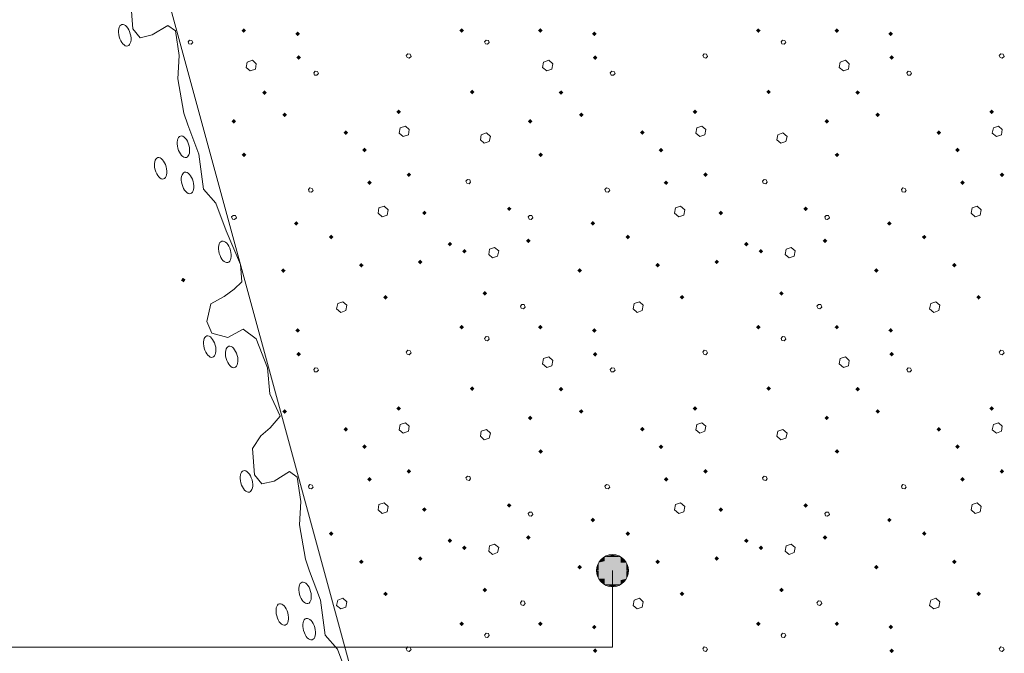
# Model space of a CAD drawing. Header units: millimetres. Extents: x 0 to 21000, y 0 to 14850.
# Tile 32 of 58: x 13251 to 14635, y 7468 to 8358. Entities that reach past the tile are written whole.
import ezdxf

# ---------------------------------------------------------------- set-up
doc = ezdxf.new("R2010")
doc.units = ezdxf.units.MM
doc.layers.add('Standard', color=7, linetype='Continuous', lineweight=25)
doc.layers.add('Стена_ кирп кладка силик нес', color=8, linetype='Continuous', lineweight=70)

msp = doc.modelspace()

# ---------------------------------------------------------------- hatches: boundary and pattern name
at = {"layer": 'Стена_ кирп кладка силик нес', "linetype": 'Continuous', "lineweight": 13, "transparency": 33554687}
msp.add_hatch(color=7, dxfattribs=at).paths.add_polyline_path([(13552.5, 8047.7), (13552.9, 8047.4), (13552.7, 8047.1)], flags=16)

# ---------------------------------------------------------------- linework, layer by layer
at = {"layer": 'Standard', "color": 7, "linetype": 'Continuous', "lineweight": 13, "transparency": 33554687}
for p, q in [((12535.9, 11774.5), (13903.6, 6760.9)), ((13407.5, 8382.3), (13410.4, 8345.4)), ((13410.4, 8345.4), (13420.8, 8332.7)), ((13437.8, 8336.7), (13459.4, 8350)), ((13459.4, 8350), (13470.3, 8342.2)), ((13420.8, 8332.7), (13437.8, 8336.7)), ((13470.3, 8342.2), (13475.4, 8307.9)), ((13475.4, 8307.9), (13473.8, 8275.1)), ((13473.8, 8275.1), (13482.2, 8226.9)), ((13482.2, 8226.9), (13487.9, 8210.3)), ((13487.9, 8210.3), (13503, 8169.3)), ((13503, 8169.3), (13509.8, 8120)), ((13509.8, 8120), (13527.2, 8100.5)), ((13527.2, 8100.5), (13541.6, 8061.3)), ((13541.6, 8061.3), (13561.6, 8014.3)), ((13561.6, 8014.3), (13563.8, 7990)), ((13563.8, 7990), (13552.9, 7979.6)), ((13552.9, 7979.6), (13538.8, 7969)), ((13519.9, 7959.1), (13514.4, 7934.1)), ((13538.8, 7969), (13519.9, 7959.1)), ((13514.4, 7934.1), (13521.5, 7917.8)), ((13521.5, 7917.8), (13543.9, 7911.8)), ((13543.9, 7911.8), (13565.5, 7923.1)), ((13565.5, 7923.1), (13583.7, 7909.9)), ((13583.7, 7909.9), (13599.5, 7869.1)), ((13599.5, 7869.1), (13602.8, 7832.3)), ((13602.8, 7832.3), (13617.4, 7801.2)), ((13617.4, 7801.2), (13603.2, 7784.6)), ((13603.2, 7784.6), (13590.2, 7773.6)), ((13590.2, 7773.6), (13578.5, 7755.6)), ((13578.5, 7755.6), (13581.4, 7718.7)), ((13608.8, 7710), (13630.4, 7723.3)), ((13630.4, 7723.3), (13641.3, 7715.5)), ((13581.4, 7718.7), (13591.8, 7706)), ((13591.8, 7706), (13608.8, 7710)), ((13641.3, 7715.5), (13646.4, 7681.2)), ((13646.4, 7681.2), (13644.8, 7648.5)), ((13644.8, 7648.5), (13653.2, 7600.2)), ((13653.2, 7600.2), (13658.8, 7583.6)), ((14084.4, 7606.6), (14084.4, 7606.6)), ((13658.8, 7583.6), (13674, 7542.6)), ((14061.9, 7584.1), (14061.9, 7584.1)), ((14084.4, 7476.6), (14084.4, 7584.1)), ((14106.9, 7584.1), (14106.9, 7584.1)), ((14084.4, 7561.6), (14084.4, 7561.6)), ((13674, 7542.6), (13680.8, 7493.3)), ((13680.8, 7493.3), (13698.1, 7473.8)), ((11694.2, 7476.6), (14084.4, 7476.6)), ((13698.1, 7473.8), (13712.5, 7434.6))]:
    msp.add_line(p, q, dxfattribs=at)
msp.add_circle((14084.4, 7584.1), 22.5, dxfattribs=at)
for centre in [(13399.1, 8336.2), (13481.5, 8179.6), (13449.5, 8149.3), (13487.3, 8128.7), (13539.7, 8031.9), (13518.4, 7898.8), (13549.3, 7884.3), (13570.1, 7709.5), (13652.4, 7552.9), (13620.4, 7522.6), (13658.2, 7502)]:
    msp.add_ellipse(centre, major_axis=(4.1, -15), ratio=0.518484, dxfattribs=at)
for points in [[(13480.4, 7990.2), (13478.1, 7991.5), (13480.4, 7995.5)], [(13480.4, 7990.2), (13480.4, 7995.5), (13482.1, 7989.2)], [(13482.1, 7989.2), (13480.4, 7995.5), (13482.1, 7994.5)], [(13482.1, 7989.2), (13482.1, 7994.5), (13484.4, 7993.2)], [(14073.2, 7597.5), (14065.1, 7595.4), (14073.2, 7603.5)], [(14095.7, 7595.4), (14065.1, 7595.4), (14095.7, 7603.5)], [(14084.4, 7603.5), (14073.2, 7603.5), (14084.4, 7606.6)], [(14073.2, 7597.5), (14073.2, 7603.5), (14095.7, 7603.5)], [(14084.4, 7603.5), (14084.4, 7606.6), (14095.7, 7603.5)], [(14095.7, 7595.4), (14095.7, 7603.5), (14103.8, 7595.4)], [(14065.1, 7584.9), (14061.9, 7584.1), (14065.1, 7595.4)], [(14103.8, 7584.1), (14061.9, 7584.1), (14103.8, 7595.4)], [(14065.1, 7572.8), (14061.9, 7584.1), (14065.1, 7584.1)], [(14065.1, 7584.9), (14065.1, 7595.4), (14103.8, 7595.4)], [(14065.1, 7572.8), (14065.1, 7584.1), (14106.9, 7584.1)], [(14103.8, 7572.8), (14065.1, 7572.8), (14103.8, 7583.3)], [(14103.8, 7584.1), (14103.8, 7595.4), (14106.9, 7584.1)], [(14103.8, 7572.8), (14103.8, 7583.3), (14106.9, 7584.1)], [(14073.2, 7564.7), (14065.1, 7572.8), (14073.2, 7572.8)], [(14073.2, 7564.7), (14073.2, 7572.8), (14103.8, 7572.8)], [(14095.7, 7564.7), (14073.2, 7564.7), (14095.7, 7570.7)], [(14095.7, 7564.7), (14095.7, 7570.7), (14103.8, 7572.8)], [(14084.4, 7561.6), (14073.2, 7564.7), (14084.4, 7564.7)], [(14084.4, 7561.6), (14084.4, 7564.7), (14095.7, 7564.7)]]:
    msp.add_solid(points, dxfattribs=at)
at = {"layer": 'Стена_ кирп кладка силик нес', "color": 7, "linetype": 'Continuous', "lineweight": 13, "transparency": 33554687}
for p, q in [((13490.1, 8329.4), (13488, 8326.9)), ((13493.4, 8329), (13490.1, 8329.4)), ((13906.7, 8329.4), (13904.7, 8326.9)), ((13910.1, 8329), (13906.7, 8329.4)), ((14323.4, 8329.4), (14321.3, 8326.9)), ((14326.7, 8329), (14323.4, 8329.4)), ((13488, 8326.9), (13489.2, 8324)), ((13489.2, 8324), (13492.2, 8323.6)), ((13492.2, 8323.6), (13494.7, 8326.1)), ((13494.7, 8326.1), (13493.4, 8329)), ((13904.7, 8326.9), (13905.9, 8324)), ((13905.9, 8324), (13908.8, 8323.6)), ((13908.8, 8323.6), (13911.3, 8326.1)), ((13911.3, 8326.1), (13910.1, 8329)), ((14321.3, 8326.9), (14322.6, 8324)), ((14322.6, 8324), (14325.5, 8323.6)), ((14325.5, 8323.6), (14328, 8326.1)), ((14328, 8326.1), (14326.7, 8329)), ((13796.7, 8310.3), (13794.7, 8307.8)), ((13794.7, 8307.8), (13795.9, 8304.9)), ((13795.9, 8304.9), (13798.8, 8304)), ((13800.1, 8309.4), (13796.7, 8310.3)), ((13798.8, 8304), (13801.3, 8306.5)), ((13801.3, 8306.5), (13800.1, 8309.4)), ((14213.4, 8310.3), (14211.3, 8307.8)), ((14211.3, 8307.8), (14212.6, 8304.9)), ((14212.6, 8304.9), (14215.5, 8304)), ((14216.7, 8309.4), (14213.4, 8310.3)), ((14215.5, 8304), (14218, 8306.5)), ((14218, 8306.5), (14216.7, 8309.4)), ((14630.1, 8310.3), (14628, 8307.8)), ((14628, 8307.8), (14629.2, 8304.9)), ((14629.2, 8304.9), (14632.2, 8304)), ((14633.4, 8309.4), (14630.1, 8310.3)), ((14632.2, 8304), (14634.7, 8306.5)), ((14634.7, 8306.5), (14633.4, 8309.4)), ((13570.9, 8298.6), (13569.7, 8291.1)), ((13569.7, 8291.1), (13575.5, 8286.1)), ((13578.4, 8301.1), (13570.9, 8298.6)), ((13575.5, 8286.1), (13582.6, 8288.6)), ((13583.8, 8296.1), (13578.4, 8301.1)), ((13582.6, 8288.6), (13583.8, 8296.1)), ((13987.6, 8298.6), (13986.3, 8291.1)), ((13986.3, 8291.1), (13992.2, 8286.1)), ((13995.1, 8301.1), (13987.6, 8298.6)), ((13992.2, 8286.1), (13999.2, 8288.6)), ((14000.5, 8296.1), (13995.1, 8301.1)), ((13999.2, 8288.6), (14000.5, 8296.1)), ((14404.2, 8298.6), (14403, 8291.1)), ((14403, 8291.1), (14408.8, 8286.1)), ((14411.7, 8301.1), (14404.2, 8298.6)), ((14408.8, 8286.1), (14415.9, 8288.6)), ((14417.2, 8296.1), (14411.7, 8301.1)), ((14415.9, 8288.6), (14417.2, 8296.1)), ((13666.7, 8285.7), (13664.7, 8283.2)), ((13664.7, 8283.2), (13665.9, 8280.3)), ((13665.9, 8280.3), (13669.2, 8279.9)), ((13670.1, 8285.3), (13666.7, 8285.7)), ((13669.2, 8279.9), (13671.3, 8282.4)), ((13671.3, 8282.4), (13670.1, 8285.3)), ((14083.4, 8285.7), (14081.3, 8283.2)), ((14081.3, 8283.2), (14082.6, 8280.3)), ((14082.6, 8280.3), (14085.9, 8279.9)), ((14086.7, 8285.3), (14083.4, 8285.7)), ((14085.9, 8279.9), (14088, 8282.4)), ((14088, 8282.4), (14086.7, 8285.3)), ((14500.1, 8285.7), (14498, 8283.2)), ((14498, 8283.2), (14499.2, 8280.3)), ((14499.2, 8280.3), (14502.6, 8279.9)), ((14503.4, 8285.3), (14500.1, 8285.7)), ((14502.6, 8279.9), (14504.7, 8282.4)), ((14504.7, 8282.4), (14503.4, 8285.3)), ((13786.3, 8206.1), (13784.7, 8198.6)), ((13793.4, 8208.6), (13786.3, 8206.1)), ((13798.8, 8203.6), (13793.4, 8208.6)), ((14203, 8206.1), (14201.3, 8198.6)), ((14210.1, 8208.6), (14203, 8206.1)), ((14215.5, 8203.6), (14210.1, 8208.6)), ((14619.7, 8206.1), (14618, 8198.6)), ((14626.7, 8208.6), (14619.7, 8206.1)), ((14632.2, 8203.6), (14626.7, 8208.6)), ((13784.7, 8198.6), (13790.5, 8194)), ((13790.5, 8194), (13797.6, 8196.5)), ((13797.6, 8196.5), (13798.8, 8203.6)), ((13900.1, 8196.5), (13898.8, 8189.4)), ((13907.2, 8199), (13900.1, 8196.5)), ((13913, 8194), (13907.2, 8199)), ((13911.3, 8186.9), (13913, 8194)), ((14201.3, 8198.6), (14207.2, 8194)), ((14207.2, 8194), (14214.2, 8196.5)), ((14214.2, 8196.5), (14215.5, 8203.6)), ((14316.7, 8196.5), (14315.5, 8189.4)), ((14323.8, 8199), (14316.7, 8196.5)), ((14329.7, 8194), (14323.8, 8199)), ((14328, 8186.9), (14329.7, 8194)), ((14618, 8198.6), (14623.8, 8194)), ((14623.8, 8194), (14630.9, 8196.5)), ((14630.9, 8196.5), (14632.2, 8203.6)), ((13898.8, 8189.4), (13904.2, 8184.4)), ((13904.2, 8184.4), (13911.3, 8186.9)), ((14315.5, 8189.4), (14320.9, 8184.4)), ((14320.9, 8184.4), (14328, 8186.9)), ((13659.2, 8121.9), (13657.2, 8119.4)), ((13662.6, 8121.1), (13659.2, 8121.9)), ((13880.9, 8133.6), (13878.4, 8131.1)), ((13878.4, 8131.1), (13879.7, 8128.2)), ((13879.7, 8128.2), (13883, 8127.4)), ((13883.8, 8133.2), (13880.9, 8133.6)), ((13883, 8127.4), (13885.1, 8129.9)), ((13885.1, 8129.9), (13883.8, 8133.2)), ((14075.9, 8121.9), (14073.8, 8119.4)), ((14079.2, 8121.1), (14075.9, 8121.9)), ((14297.6, 8133.6), (14295.1, 8131.1)), ((14295.1, 8131.1), (14296.3, 8128.2)), ((14296.3, 8128.2), (14299.7, 8127.4)), ((14300.5, 8133.2), (14297.6, 8133.6)), ((14299.7, 8127.4), (14301.7, 8129.9)), ((14301.7, 8129.9), (14300.5, 8133.2)), ((14492.6, 8121.9), (14490.5, 8119.4)), ((14495.9, 8121.1), (14492.6, 8121.9)), ((13657.2, 8119.4), (13658.4, 8116.1)), ((13658.4, 8116.1), (13661.7, 8115.7)), ((13661.7, 8115.7), (13663.8, 8118.2)), ((13663.8, 8118.2), (13662.6, 8121.1)), ((14073.8, 8119.4), (14075.1, 8116.1)), ((14075.1, 8116.1), (14078.4, 8115.7)), ((14078.4, 8115.7), (14080.5, 8118.2)), ((14080.5, 8118.2), (14079.2, 8121.1)), ((14490.5, 8119.4), (14491.7, 8116.1)), ((14491.7, 8116.1), (14495.1, 8115.7)), ((14495.1, 8115.7), (14497.2, 8118.2)), ((14497.2, 8118.2), (14495.9, 8121.1)), ((13763.4, 8096.1), (13756.3, 8093.6)), ((13769.2, 8091.1), (13763.4, 8096.1)), ((14180.1, 8096.1), (14173, 8093.6)), ((14185.9, 8091.1), (14180.1, 8096.1)), ((14596.7, 8096.1), (14589.7, 8093.6)), ((14602.6, 8091.1), (14596.7, 8096.1)), ((13551.3, 8083.2), (13549.2, 8081.1)), ((13549.2, 8081.1), (13550.5, 8077.8)), ((13554.7, 8082.8), (13551.3, 8083.2)), ((13555.9, 8079.9), (13554.7, 8082.8)), ((13756.3, 8093.6), (13755.1, 8086.1)), ((13755.1, 8086.1), (13760.9, 8081.1)), ((13760.9, 8081.1), (13768, 8083.6)), ((13768, 8083.6), (13769.2, 8091.1)), ((13968, 8083.2), (13965.9, 8081.1)), ((13965.9, 8081.1), (13967.2, 8077.8)), ((13971.3, 8082.8), (13968, 8083.2)), ((13972.6, 8079.9), (13971.3, 8082.8)), ((14173, 8093.6), (14171.7, 8086.1)), ((14171.7, 8086.1), (14177.6, 8081.1)), ((14177.6, 8081.1), (14184.7, 8083.6)), ((14184.7, 8083.6), (14185.9, 8091.1)), ((14384.7, 8083.2), (14382.6, 8081.1)), ((14382.6, 8081.1), (14383.8, 8077.8)), ((14388, 8082.8), (14384.7, 8083.2)), ((14389.2, 8079.9), (14388, 8082.8)), ((14589.7, 8093.6), (14588.4, 8086.1)), ((14588.4, 8086.1), (14594.2, 8081.1)), ((14594.2, 8081.1), (14601.3, 8083.6)), ((14601.3, 8083.6), (14602.6, 8091.1)), ((13550.5, 8077.8), (13553.4, 8077.4)), ((13553.4, 8077.4), (13555.9, 8079.9)), ((13967.2, 8077.8), (13970.1, 8077.4)), ((13970.1, 8077.4), (13972.6, 8079.9)), ((14383.8, 8077.8), (14386.7, 8077.4)), ((14386.7, 8077.4), (14389.2, 8079.9)), ((13911.7, 8035.7), (13910.5, 8028.2)), ((13910.5, 8028.2), (13915.9, 8023.6)), ((13918.8, 8038.2), (13911.7, 8035.7)), ((13915.9, 8023.6), (13923, 8026.1)), ((13924.7, 8033.2), (13918.8, 8038.2)), ((13923, 8026.1), (13924.7, 8033.2)), ((14328.4, 8035.7), (14327.2, 8028.2)), ((14327.2, 8028.2), (14332.6, 8023.6)), ((14335.5, 8038.2), (14328.4, 8035.7)), ((14332.6, 8023.6), (14339.7, 8026.1)), ((14341.3, 8033.2), (14335.5, 8038.2)), ((14339.7, 8026.1), (14341.3, 8033.2)), ((13698.4, 7959.4), (13696.7, 7951.9)), ((13705.5, 7961.9), (13698.4, 7959.4)), ((13710.9, 7956.9), (13705.5, 7961.9)), ((13709.7, 7949.4), (13710.9, 7956.9)), ((13957.2, 7958.2), (13955.1, 7955.7)), ((13955.1, 7955.7), (13956.3, 7952.8)), ((13960.5, 7957.8), (13957.2, 7958.2)), ((13961.7, 7954.4), (13960.5, 7957.8)), ((14115.1, 7959.4), (14113.4, 7951.9)), ((14122.2, 7961.9), (14115.1, 7959.4)), ((14127.6, 7956.9), (14122.2, 7961.9)), ((14126.3, 7949.4), (14127.6, 7956.9)), ((14373.8, 7958.2), (14371.7, 7955.7)), ((14371.7, 7955.7), (14373, 7952.8)), ((14377.2, 7957.8), (14373.8, 7958.2)), ((14378.4, 7954.4), (14377.2, 7957.8)), ((14531.7, 7959.4), (14530.1, 7951.9)), ((14538.8, 7961.9), (14531.7, 7959.4)), ((14544.2, 7956.9), (14538.8, 7961.9)), ((14543, 7949.4), (14544.2, 7956.9)), ((13696.7, 7951.9), (13702.6, 7946.9)), ((13702.6, 7946.9), (13709.7, 7949.4)), ((13956.3, 7952.8), (13959.2, 7951.9)), ((13959.2, 7951.9), (13961.7, 7954.4)), ((14113.4, 7951.9), (14119.2, 7946.9)), ((14119.2, 7946.9), (14126.3, 7949.4)), ((14373, 7952.8), (14375.9, 7951.9)), ((14375.9, 7951.9), (14378.4, 7954.4)), ((14530.1, 7951.9), (14535.9, 7946.9)), ((14535.9, 7946.9), (14543, 7949.4)), ((13906.7, 7912.8), (13904.7, 7910.3)), ((13904.7, 7910.3), (13905.9, 7907.4)), ((13905.9, 7907.4), (13908.8, 7906.9)), ((13910.1, 7912.4), (13906.7, 7912.8)), ((13908.8, 7906.9), (13911.3, 7909.4)), ((13911.3, 7909.4), (13910.1, 7912.4)), ((14323.4, 7912.8), (14321.3, 7910.3)), ((14321.3, 7910.3), (14322.6, 7907.4)), ((14322.6, 7907.4), (14325.5, 7906.9)), ((14326.7, 7912.4), (14323.4, 7912.8)), ((14325.5, 7906.9), (14328, 7909.4)), ((14328, 7909.4), (14326.7, 7912.4)), ((13796.7, 7893.6), (13794.7, 7891.1)), ((13794.7, 7891.1), (13795.9, 7888.2)), ((13795.9, 7888.2), (13798.8, 7887.4)), ((13800.1, 7892.8), (13796.7, 7893.6)), ((13798.8, 7887.4), (13801.3, 7889.9)), ((13801.3, 7889.9), (13800.1, 7892.8)), ((14213.4, 7893.6), (14211.3, 7891.1)), ((14211.3, 7891.1), (14212.6, 7888.2)), ((14212.6, 7888.2), (14215.5, 7887.4)), ((14216.7, 7892.8), (14213.4, 7893.6)), ((14215.5, 7887.4), (14218, 7889.9)), ((14218, 7889.9), (14216.7, 7892.8)), ((14630.1, 7893.6), (14628, 7891.1)), ((14628, 7891.1), (14629.2, 7888.2)), ((14629.2, 7888.2), (14632.2, 7887.4)), ((14633.4, 7892.8), (14630.1, 7893.6)), ((14632.2, 7887.4), (14634.7, 7889.9)), ((14634.7, 7889.9), (14633.4, 7892.8)), ((13987.6, 7881.9), (13986.3, 7874.4)), ((13986.3, 7874.4), (13992.2, 7869.4)), ((13995.1, 7884.4), (13987.6, 7881.9)), ((14000.5, 7879.4), (13995.1, 7884.4)), ((13999.2, 7871.9), (14000.5, 7879.4)), ((14404.2, 7881.9), (14403, 7874.4)), ((14403, 7874.4), (14408.8, 7869.4)), ((14411.7, 7884.4), (14404.2, 7881.9)), ((14417.2, 7879.4), (14411.7, 7884.4)), ((14415.9, 7871.9), (14417.2, 7879.4)), ((13666.7, 7869), (13664.7, 7866.5)), ((13664.7, 7866.5), (13665.9, 7863.6)), ((13665.9, 7863.6), (13669.2, 7863.2)), ((13670.1, 7868.6), (13666.7, 7869)), ((13669.2, 7863.2), (13671.3, 7865.7)), ((13671.3, 7865.7), (13670.1, 7868.6)), ((13992.2, 7869.4), (13999.2, 7871.9)), ((14083.4, 7869), (14081.3, 7866.5)), ((14081.3, 7866.5), (14082.6, 7863.6)), ((14082.6, 7863.6), (14085.9, 7863.2)), ((14086.7, 7868.6), (14083.4, 7869)), ((14085.9, 7863.2), (14088, 7865.7)), ((14088, 7865.7), (14086.7, 7868.6)), ((14408.8, 7869.4), (14415.9, 7871.9)), ((14500.1, 7869), (14498, 7866.5)), ((14498, 7866.5), (14499.2, 7863.6)), ((14499.2, 7863.6), (14502.6, 7863.2)), ((14503.4, 7868.6), (14500.1, 7869)), ((14502.6, 7863.2), (14504.7, 7865.7)), ((14504.7, 7865.7), (14503.4, 7868.6)), ((13793.4, 7791.9), (13786.3, 7789.4)), ((13798.8, 7786.9), (13793.4, 7791.9)), ((14210.1, 7791.9), (14203, 7789.4)), ((14215.5, 7786.9), (14210.1, 7791.9)), ((14626.7, 7791.9), (14619.7, 7789.4)), ((14632.2, 7786.9), (14626.7, 7791.9)), ((13786.3, 7789.4), (13784.7, 7781.9)), ((13784.7, 7781.9), (13790.5, 7777.4)), ((13790.5, 7777.4), (13797.6, 7779.9)), ((13797.6, 7779.9), (13798.8, 7786.9)), ((13900.1, 7779.9), (13898.8, 7772.8)), ((13907.2, 7782.4), (13900.1, 7779.9)), ((13913, 7777.4), (13907.2, 7782.4)), ((13911.3, 7770.3), (13913, 7777.4)), ((14203, 7789.4), (14201.3, 7781.9)), ((14201.3, 7781.9), (14207.2, 7777.4)), ((14207.2, 7777.4), (14214.2, 7779.9)), ((14214.2, 7779.9), (14215.5, 7786.9)), ((14316.7, 7779.9), (14315.5, 7772.8)), ((14323.8, 7782.4), (14316.7, 7779.9)), ((14329.7, 7777.4), (14323.8, 7782.4)), ((14328, 7770.3), (14329.7, 7777.4)), ((14619.7, 7789.4), (14618, 7781.9)), ((14618, 7781.9), (14623.8, 7777.4)), ((14623.8, 7777.4), (14630.9, 7779.9)), ((14630.9, 7779.9), (14632.2, 7786.9)), ((13898.8, 7772.8), (13904.2, 7767.8)), ((13904.2, 7767.8), (13911.3, 7770.3)), ((14315.5, 7772.8), (14320.9, 7767.8)), ((14320.9, 7767.8), (14328, 7770.3)), ((13880.9, 7716.9), (13878.4, 7714.4)), ((13878.4, 7714.4), (13879.7, 7711.5)), ((13879.7, 7711.5), (13883, 7710.7)), ((13883.8, 7716.5), (13880.9, 7716.9)), ((13883, 7710.7), (13885.1, 7713.2)), ((13885.1, 7713.2), (13883.8, 7716.5)), ((14297.6, 7716.9), (14295.1, 7714.4)), ((14295.1, 7714.4), (14296.3, 7711.5)), ((14296.3, 7711.5), (14299.7, 7710.7)), ((14300.5, 7716.5), (14297.6, 7716.9)), ((14299.7, 7710.7), (14301.7, 7713.2)), ((14301.7, 7713.2), (14300.5, 7716.5)), ((13659.2, 7705.3), (13657.2, 7702.8)), ((13657.2, 7702.8), (13658.4, 7699.4)), ((13658.4, 7699.4), (13661.7, 7699)), ((13662.6, 7704.4), (13659.2, 7705.3)), ((13661.7, 7699), (13663.8, 7701.5)), ((13663.8, 7701.5), (13662.6, 7704.4)), ((14075.9, 7705.3), (14073.8, 7702.8)), ((14073.8, 7702.8), (14075.1, 7699.4)), ((14075.1, 7699.4), (14078.4, 7699)), ((14079.2, 7704.4), (14075.9, 7705.3)), ((14078.4, 7699), (14080.5, 7701.5)), ((14080.5, 7701.5), (14079.2, 7704.4)), ((14492.6, 7705.3), (14490.5, 7702.8)), ((14490.5, 7702.8), (14491.7, 7699.4)), ((14491.7, 7699.4), (14495.1, 7699)), ((14495.9, 7704.4), (14492.6, 7705.3)), ((14495.1, 7699), (14497.2, 7701.5)), ((14497.2, 7701.5), (14495.9, 7704.4)), ((13763.4, 7679.4), (13756.3, 7676.9)), ((13769.2, 7674.4), (13763.4, 7679.4)), ((14180.1, 7679.4), (14173, 7676.9)), ((14185.9, 7674.4), (14180.1, 7679.4)), ((14596.7, 7679.4), (14589.7, 7676.9)), ((14602.6, 7674.4), (14596.7, 7679.4)), ((13756.3, 7676.9), (13755.1, 7669.4)), ((13755.1, 7669.4), (13760.9, 7664.4)), ((13760.9, 7664.4), (13768, 7666.9)), ((13768, 7666.9), (13769.2, 7674.4)), ((13968, 7666.5), (13965.9, 7664.4)), ((13971.3, 7666.1), (13968, 7666.5)), ((13972.6, 7663.2), (13971.3, 7666.1)), ((14173, 7676.9), (14171.7, 7669.4)), ((14171.7, 7669.4), (14177.6, 7664.4)), ((14177.6, 7664.4), (14184.7, 7666.9)), ((14184.7, 7666.9), (14185.9, 7674.4)), ((14384.7, 7666.5), (14382.6, 7664.4)), ((14388, 7666.1), (14384.7, 7666.5)), ((14389.2, 7663.2), (14388, 7666.1)), ((14589.7, 7676.9), (14588.4, 7669.4)), ((14588.4, 7669.4), (14594.2, 7664.4)), ((14594.2, 7664.4), (14601.3, 7666.9)), ((14601.3, 7666.9), (14602.6, 7674.4)), ((13965.9, 7664.4), (13967.2, 7661.1)), ((13967.2, 7661.1), (13970.1, 7660.7)), ((13970.1, 7660.7), (13972.6, 7663.2)), ((14382.6, 7664.4), (14383.8, 7661.1)), ((14383.8, 7661.1), (14386.7, 7660.7)), ((14386.7, 7660.7), (14389.2, 7663.2)), ((13911.7, 7619), (13910.5, 7611.5)), ((13910.5, 7611.5), (13915.9, 7606.9)), ((13918.8, 7621.5), (13911.7, 7619)), ((13924.7, 7616.5), (13918.8, 7621.5)), ((13923, 7609.4), (13924.7, 7616.5)), ((14328.4, 7619), (14327.2, 7611.5)), ((14327.2, 7611.5), (14332.6, 7606.9)), ((14335.5, 7621.5), (14328.4, 7619)), ((14341.3, 7616.5), (14335.5, 7621.5)), ((14339.7, 7609.4), (14341.3, 7616.5)), ((13915.9, 7606.9), (13923, 7609.4)), ((14332.6, 7606.9), (14339.7, 7609.4)), ((13698.4, 7542.8), (13696.7, 7535.3)), ((13705.5, 7545.3), (13698.4, 7542.8)), ((13710.9, 7540.3), (13705.5, 7545.3)), ((13957.2, 7541.5), (13955.1, 7539)), ((13960.5, 7541.1), (13957.2, 7541.5)), ((13961.7, 7537.8), (13960.5, 7541.1)), ((14115.1, 7542.8), (14113.4, 7535.3)), ((14122.2, 7545.3), (14115.1, 7542.8)), ((14127.6, 7540.3), (14122.2, 7545.3)), ((14373.8, 7541.5), (14371.7, 7539)), ((14377.2, 7541.1), (14373.8, 7541.5)), ((14378.4, 7537.8), (14377.2, 7541.1)), ((14531.7, 7542.8), (14530.1, 7535.3)), ((14538.8, 7545.3), (14531.7, 7542.8)), ((14544.2, 7540.3), (14538.8, 7545.3)), ((13696.7, 7535.3), (13702.6, 7530.3)), ((13702.6, 7530.3), (13709.7, 7532.8)), ((13709.7, 7532.8), (13710.9, 7540.3)), ((13955.1, 7539), (13956.3, 7536.1)), ((13956.3, 7536.1), (13959.2, 7535.3)), ((13959.2, 7535.3), (13961.7, 7537.8)), ((14113.4, 7535.3), (14119.2, 7530.3)), ((14119.2, 7530.3), (14126.3, 7532.8)), ((14126.3, 7532.8), (14127.6, 7540.3)), ((14371.7, 7539), (14373, 7536.1)), ((14373, 7536.1), (14375.9, 7535.3)), ((14375.9, 7535.3), (14378.4, 7537.8)), ((14530.1, 7535.3), (14535.9, 7530.3)), ((14535.9, 7530.3), (14543, 7532.8)), ((14543, 7532.8), (14544.2, 7540.3)), ((13906.7, 7496.1), (13904.7, 7493.6)), ((13904.7, 7493.6), (13905.9, 7490.7)), ((13905.9, 7490.7), (13908.8, 7490.3)), ((13910.1, 7495.7), (13906.7, 7496.1)), ((13908.8, 7490.3), (13911.3, 7492.8)), ((13911.3, 7492.8), (13910.1, 7495.7)), ((14323.4, 7496.1), (14321.3, 7493.6)), ((14321.3, 7493.6), (14322.6, 7490.7)), ((14322.6, 7490.7), (14325.5, 7490.3)), ((14326.7, 7495.7), (14323.4, 7496.1)), ((14325.5, 7490.3), (14328, 7492.8)), ((14328, 7492.8), (14326.7, 7495.7)), ((13796.7, 7476.9), (13794.7, 7474.4)), ((13794.7, 7474.4), (13795.9, 7471.5)), ((13795.9, 7471.5), (13798.8, 7470.7)), ((13800.1, 7476.1), (13796.7, 7476.9)), ((13798.8, 7470.7), (13801.3, 7473.2)), ((13801.3, 7473.2), (13800.1, 7476.1)), ((14213.4, 7476.9), (14211.3, 7474.4)), ((14211.3, 7474.4), (14212.6, 7471.5)), ((14212.6, 7471.5), (14215.5, 7470.7)), ((14216.7, 7476.1), (14213.4, 7476.9)), ((14215.5, 7470.7), (14218, 7473.2)), ((14218, 7473.2), (14216.7, 7476.1)), ((14630.1, 7476.9), (14628, 7474.4)), ((14628, 7474.4), (14629.2, 7471.5)), ((14629.2, 7471.5), (14632.2, 7470.7)), ((14633.4, 7476.1), (14630.1, 7476.9)), ((14632.2, 7470.7), (14634.7, 7473.2)), ((14634.7, 7473.2), (14633.4, 7476.1))]:
    msp.add_line(p, q, dxfattribs=at)
for points in [[(13566.3, 8339.5), (13563.1, 8342.8), (13566.3, 8346)], [(13566.3, 8339.5), (13566.3, 8346), (13569.6, 8342.8)], [(13872.6, 8339.5), (13869.3, 8342.8), (13872.6, 8346)], [(13872.6, 8339.5), (13872.6, 8346), (13875.8, 8342.8)], [(13983, 8339.5), (13979.7, 8342.8), (13983, 8346)], [(13983, 8339.5), (13983, 8346), (13986.2, 8342.8)], [(14289.2, 8339.5), (14286, 8342.8), (14289.2, 8346)], [(14289.2, 8339.5), (14289.2, 8346), (14292.5, 8342.8)], [(14399.7, 8339.5), (14396.4, 8342.8), (14399.7, 8346)], [(14399.7, 8339.5), (14399.7, 8346), (14402.9, 8342.8)], [(13642.2, 8334.9), (13638.9, 8338.2), (13642.2, 8341.4)], [(13642.2, 8334.9), (13642.2, 8341.4), (13645.4, 8338.2)], [(14058.8, 8334.9), (14055.6, 8338.2), (14058.8, 8341.4)], [(14058.8, 8334.9), (14058.8, 8341.4), (14062.1, 8338.2)], [(14475.5, 8334.9), (14472.2, 8338.2), (14475.5, 8341.4)], [(14475.5, 8334.9), (14475.5, 8341.4), (14478.7, 8338.2)], [(13643.4, 8301.6), (13640.2, 8304.9), (13643.4, 8308.1)], [(13643.4, 8301.6), (13643.4, 8308.1), (13646.7, 8304.9)], [(14060.1, 8301.6), (14056.8, 8304.9), (14060.1, 8308.1)], [(14060.1, 8301.6), (14060.1, 8308.1), (14063.3, 8304.9)], [(14476.7, 8301.6), (14473.5, 8304.9), (14476.7, 8308.1)], [(14476.7, 8301.6), (14476.7, 8308.1), (14480, 8304.9)], [(13595.5, 8252.4), (13592.2, 8255.7), (13595.5, 8258.9)], [(13595.5, 8252.4), (13595.5, 8258.9), (13598.7, 8255.7)], [(13887.2, 8253.3), (13883.9, 8256.5), (13887.2, 8259.8)], [(13887.2, 8253.3), (13887.2, 8259.8), (13890.4, 8256.5)], [(14012.2, 8252.4), (14008.9, 8255.7), (14012.2, 8258.9)], [(14012.2, 8252.4), (14012.2, 8258.9), (14015.4, 8255.7)], [(14303.8, 8253.3), (14300.6, 8256.5), (14303.8, 8259.8)], [(14303.8, 8253.3), (14303.8, 8259.8), (14307.1, 8256.5)], [(14428.8, 8252.4), (14425.6, 8255.7), (14428.8, 8258.9)], [(14428.8, 8252.4), (14428.8, 8258.9), (14432.1, 8255.7)], [(13552.2, 8212), (13548.9, 8215.3), (13552.2, 8218.5)], [(13552.2, 8212), (13552.2, 8218.5), (13555.4, 8215.3)], [(13623.8, 8221.2), (13620.6, 8224.4), (13623.8, 8227.7)], [(13623.8, 8221.2), (13623.8, 8227.7), (13627.1, 8224.4)], [(13783.8, 8225.4), (13780.6, 8228.6), (13783.8, 8231.9)], [(13783.8, 8225.4), (13783.8, 8231.9), (13787.1, 8228.6)], [(13968.8, 8212), (13965.6, 8215.3), (13968.8, 8218.5)], [(13968.8, 8212), (13968.8, 8218.5), (13972.1, 8215.3)], [(14040.5, 8221.2), (14037.2, 8224.4), (14040.5, 8227.7)], [(14040.5, 8221.2), (14040.5, 8227.7), (14043.7, 8224.4)], [(14200.5, 8225.4), (14197.2, 8228.6), (14200.5, 8231.9)], [(14200.5, 8225.4), (14200.5, 8231.9), (14203.7, 8228.6)], [(14385.5, 8212), (14382.2, 8215.3), (14385.5, 8218.5)], [(14385.5, 8212), (14385.5, 8218.5), (14388.7, 8215.3)], [(14457.2, 8221.2), (14453.9, 8224.4), (14457.2, 8227.7)], [(14457.2, 8221.2), (14457.2, 8227.7), (14460.4, 8224.4)], [(14617.2, 8225.4), (14613.9, 8228.6), (14617.2, 8231.9)], [(14617.2, 8225.4), (14617.2, 8231.9), (14620.4, 8228.6)], [(13709.7, 8196.2), (13706.4, 8199.4), (13709.7, 8202.7)], [(13709.7, 8196.2), (13709.7, 8202.7), (13712.9, 8199.4)], [(14126.3, 8196.2), (14123.1, 8199.4), (14126.3, 8202.7)], [(14126.3, 8196.2), (14126.3, 8202.7), (14129.6, 8199.4)], [(14543, 8196.2), (14539.7, 8199.4), (14543, 8202.7)], [(14543, 8196.2), (14543, 8202.7), (14546.2, 8199.4)], [(13735.9, 8171.6), (13732.7, 8174.9), (13735.9, 8178.1)], [(13735.9, 8171.6), (13735.9, 8178.1), (13739.2, 8174.9)], [(14152.6, 8171.6), (14149.3, 8174.9), (14152.6, 8178.1)], [(14152.6, 8171.6), (14152.6, 8178.1), (14155.8, 8174.9)], [(14569.2, 8171.6), (14566, 8174.9), (14569.2, 8178.1)], [(14569.2, 8171.6), (14569.2, 8178.1), (14572.5, 8174.9)], [(13566.7, 8164.9), (13563.5, 8168.2), (13566.7, 8171.4)], [(13566.7, 8164.9), (13566.7, 8171.4), (13570, 8168.2)], [(13983.4, 8164.9), (13980.2, 8168.2), (13983.4, 8171.4)], [(13983.4, 8164.9), (13983.4, 8171.4), (13986.7, 8168.2)], [(14400.1, 8164.9), (14396.8, 8168.2), (14400.1, 8171.4)], [(14400.1, 8164.9), (14400.1, 8171.4), (14403.3, 8168.2)], [(13798.4, 8137), (13795.2, 8140.3), (13798.4, 8143.5)], [(13798.4, 8137), (13798.4, 8143.5), (13801.7, 8140.3)], [(14215.1, 8137), (14211.8, 8140.3), (14215.1, 8143.5)], [(14215.1, 8137), (14215.1, 8143.5), (14218.3, 8140.3)], [(14631.7, 8137), (14628.5, 8140.3), (14631.7, 8143.5)], [(14631.7, 8137), (14631.7, 8143.5), (14635, 8140.3)], [(13743, 8125.8), (13739.7, 8129), (13743, 8132.3)], [(13743, 8125.8), (13743, 8132.3), (13746.2, 8129)], [(14159.7, 8125.8), (14156.4, 8129), (14159.7, 8132.3)], [(14159.7, 8125.8), (14159.7, 8132.3), (14162.9, 8129)], [(14576.3, 8125.8), (14573.1, 8129), (14576.3, 8132.3)], [(14576.3, 8125.8), (14576.3, 8132.3), (14579.6, 8129)], [(13939.2, 8089.1), (13936, 8092.4), (13939.2, 8095.6)], [(13939.2, 8089.1), (13939.2, 8095.6), (13942.5, 8092.4)], [(14355.9, 8089.1), (14352.7, 8092.4), (14355.9, 8095.6)], [(14355.9, 8089.1), (14355.9, 8095.6), (14359.2, 8092.4)], [(13820.1, 8083.3), (13816.8, 8086.5), (13820.1, 8089.8)], [(13820.1, 8083.3), (13820.1, 8089.8), (13823.3, 8086.5)], [(14236.7, 8083.3), (14233.5, 8086.5), (14236.7, 8089.8)], [(14236.7, 8083.3), (14236.7, 8089.8), (14240, 8086.5)], [(13640.1, 8068.7), (13636.8, 8071.9), (13640.1, 8075.2)], [(13640.1, 8068.7), (13640.1, 8075.2), (13643.3, 8071.9)], [(14056.7, 8068.7), (14053.5, 8071.9), (14056.7, 8075.2)], [(14056.7, 8068.7), (14056.7, 8075.2), (14060, 8071.9)], [(14473.4, 8068.7), (14470.2, 8071.9), (14473.4, 8075.2)], [(14473.4, 8068.7), (14473.4, 8075.2), (14476.7, 8071.9)], [(13689.2, 8049.5), (13686, 8052.8), (13689.2, 8056)], [(13689.2, 8049.5), (13689.2, 8056), (13692.5, 8052.8)], [(14105.9, 8049.5), (14102.7, 8052.8), (14105.9, 8056)], [(14105.9, 8049.5), (14105.9, 8056), (14109.2, 8052.8)], [(14522.6, 8049.5), (14519.3, 8052.8), (14522.6, 8056)], [(14522.6, 8049.5), (14522.6, 8056), (14525.8, 8052.8)], [(13855.9, 8039.5), (13852.7, 8042.8), (13855.9, 8046)], [(13855.9, 8039.5), (13855.9, 8046), (13859.2, 8042.8)], [(13966.3, 8044.1), (13963.1, 8047.4), (13966.3, 8050.6)], [(13966.3, 8044.1), (13966.3, 8050.6), (13969.6, 8047.4)], [(14272.6, 8039.5), (14269.3, 8042.8), (14272.6, 8046)], [(14272.6, 8039.5), (14272.6, 8046), (14275.8, 8042.8)], [(14383, 8044.1), (14379.7, 8047.4), (14383, 8050.6)], [(14383, 8044.1), (14383, 8050.6), (14386.2, 8047.4)], [(13876.3, 8029.5), (13873.1, 8032.8), (13876.3, 8036)], [(13876.3, 8029.5), (13876.3, 8036), (13879.6, 8032.8)], [(14293, 8029.5), (14289.7, 8032.8), (14293, 8036)], [(14293, 8029.5), (14293, 8036), (14296.2, 8032.8)], [(13731.3, 8009.9), (13728.1, 8013.2), (13731.3, 8016.4)], [(13731.3, 8009.9), (13731.3, 8016.4), (13734.6, 8013.2)], [(13814.2, 8014.5), (13811, 8017.8), (13814.2, 8021)], [(13814.2, 8014.5), (13814.2, 8021), (13817.5, 8017.8)], [(14148, 8009.9), (14144.7, 8013.2), (14148, 8016.4)], [(14148, 8009.9), (14148, 8016.4), (14151.2, 8013.2)], [(14230.9, 8014.5), (14227.7, 8017.8), (14230.9, 8021)], [(14230.9, 8014.5), (14230.9, 8021), (14234.2, 8017.8)], [(14564.7, 8009.9), (14561.4, 8013.2), (14564.7, 8016.4)], [(14564.7, 8009.9), (14564.7, 8016.4), (14567.9, 8013.2)], [(13621.7, 8002.4), (13618.5, 8005.7), (13621.7, 8008.9)], [(13621.7, 8002.4), (13621.7, 8008.9), (13625, 8005.7)], [(14038.4, 8002.4), (14035.2, 8005.7), (14038.4, 8008.9)], [(14038.4, 8002.4), (14038.4, 8008.9), (14041.7, 8005.7)], [(14455.1, 8002.4), (14451.8, 8005.7), (14455.1, 8008.9)], [(14455.1, 8002.4), (14455.1, 8008.9), (14458.3, 8005.7)], [(13765.5, 7964.9), (13762.2, 7968.2), (13765.5, 7971.4)], [(13765.5, 7964.9), (13765.5, 7971.4), (13768.7, 7968.2)], [(13905.1, 7970.4), (13901.8, 7973.6), (13905.1, 7976.9)], [(13905.1, 7970.4), (13905.1, 7976.9), (13908.3, 7973.6)], [(14182.2, 7964.9), (14178.9, 7968.2), (14182.2, 7971.4)], [(14182.2, 7964.9), (14182.2, 7971.4), (14185.4, 7968.2)], [(14321.7, 7970.4), (14318.5, 7973.6), (14321.7, 7976.9)], [(14321.7, 7970.4), (14321.7, 7976.9), (14325, 7973.6)], [(14598.8, 7964.9), (14595.6, 7968.2), (14598.8, 7971.4)], [(14598.8, 7964.9), (14598.8, 7971.4), (14602.1, 7968.2)], [(13872.6, 7922.9), (13869.3, 7926.1), (13872.6, 7929.4)], [(13872.6, 7922.9), (13872.6, 7929.4), (13875.8, 7926.1)], [(13983, 7922.9), (13979.7, 7926.1), (13983, 7929.4)], [(13983, 7922.9), (13983, 7929.4), (13986.2, 7926.1)], [(14289.2, 7922.9), (14286, 7926.1), (14289.2, 7929.4)], [(14289.2, 7922.9), (14289.2, 7929.4), (14292.5, 7926.1)], [(14399.7, 7922.9), (14396.4, 7926.1), (14399.7, 7929.4)], [(14399.7, 7922.9), (14399.7, 7929.4), (14402.9, 7926.1)], [(13642.2, 7918.3), (13638.9, 7921.5), (13642.2, 7924.8)], [(13642.2, 7918.3), (13642.2, 7924.8), (13645.4, 7921.5)], [(14058.8, 7918.3), (14055.6, 7921.5), (14058.8, 7924.8)], [(14058.8, 7918.3), (14058.8, 7924.8), (14062.1, 7921.5)], [(14475.5, 7918.3), (14472.2, 7921.5), (14475.5, 7924.8)], [(14475.5, 7918.3), (14475.5, 7924.8), (14478.7, 7921.5)], [(13643.4, 7884.9), (13640.2, 7888.2), (13643.4, 7891.4)], [(13643.4, 7884.9), (13643.4, 7891.4), (13646.7, 7888.2)], [(14060.1, 7884.9), (14056.8, 7888.2), (14060.1, 7891.4)], [(14060.1, 7884.9), (14060.1, 7891.4), (14063.3, 7888.2)], [(14476.7, 7884.9), (14473.5, 7888.2), (14476.7, 7891.4)], [(14476.7, 7884.9), (14476.7, 7891.4), (14480, 7888.2)], [(13887.2, 7836.6), (13883.9, 7839.9), (13887.2, 7843.1)], [(13887.2, 7836.6), (13887.2, 7843.1), (13890.4, 7839.9)], [(14012.2, 7835.8), (14008.9, 7839), (14012.2, 7842.3)], [(14012.2, 7835.8), (14012.2, 7842.3), (14015.4, 7839)], [(14303.8, 7836.6), (14300.6, 7839.9), (14303.8, 7843.1)], [(14303.8, 7836.6), (14303.8, 7843.1), (14307.1, 7839.9)], [(14428.8, 7835.8), (14425.6, 7839), (14428.8, 7842.3)], [(14428.8, 7835.8), (14428.8, 7842.3), (14432.1, 7839)], [(13623.8, 7804.5), (13620.6, 7807.8), (13623.8, 7811)], [(13623.8, 7804.5), (13623.8, 7811), (13627.1, 7807.8)], [(13783.8, 7808.7), (13780.6, 7811.9), (13783.8, 7815.2)], [(13783.8, 7808.7), (13783.8, 7815.2), (13787.1, 7811.9)], [(14040.5, 7804.5), (14037.2, 7807.8), (14040.5, 7811)], [(14040.5, 7804.5), (14040.5, 7811), (14043.7, 7807.8)], [(14200.5, 7808.7), (14197.2, 7811.9), (14200.5, 7815.2)], [(14200.5, 7808.7), (14200.5, 7815.2), (14203.7, 7811.9)], [(14457.2, 7804.5), (14453.9, 7807.8), (14457.2, 7811)], [(14457.2, 7804.5), (14457.2, 7811), (14460.4, 7807.8)], [(14617.2, 7808.7), (14613.9, 7811.9), (14617.2, 7815.2)], [(14617.2, 7808.7), (14617.2, 7815.2), (14620.4, 7811.9)], [(13968.8, 7795.4), (13965.6, 7798.6), (13968.8, 7801.9)], [(13968.8, 7795.4), (13968.8, 7801.9), (13972.1, 7798.6)], [(14385.5, 7795.4), (14382.2, 7798.6), (14385.5, 7801.9)], [(14385.5, 7795.4), (14385.5, 7801.9), (14388.7, 7798.6)], [(13709.7, 7779.5), (13706.4, 7782.8), (13709.7, 7786)], [(13709.7, 7779.5), (13709.7, 7786), (13712.9, 7782.8)], [(14126.3, 7779.5), (14123.1, 7782.8), (14126.3, 7786)], [(14126.3, 7779.5), (14126.3, 7786), (14129.6, 7782.8)], [(14543, 7779.5), (14539.7, 7782.8), (14543, 7786)], [(14543, 7779.5), (14543, 7786), (14546.2, 7782.8)], [(13735.9, 7754.9), (13732.7, 7758.2), (13735.9, 7761.4)], [(13735.9, 7754.9), (13735.9, 7761.4), (13739.2, 7758.2)], [(13983.4, 7748.3), (13980.2, 7751.5), (13983.4, 7754.8)], [(13983.4, 7748.3), (13983.4, 7754.8), (13986.7, 7751.5)], [(14152.6, 7754.9), (14149.3, 7758.2), (14152.6, 7761.4)], [(14152.6, 7754.9), (14152.6, 7761.4), (14155.8, 7758.2)], [(14400.1, 7748.3), (14396.8, 7751.5), (14400.1, 7754.8)], [(14400.1, 7748.3), (14400.1, 7754.8), (14403.3, 7751.5)], [(14569.2, 7754.9), (14566, 7758.2), (14569.2, 7761.4)], [(14569.2, 7754.9), (14569.2, 7761.4), (14572.5, 7758.2)], [(13798.4, 7720.4), (13795.2, 7723.6), (13798.4, 7726.9)], [(13798.4, 7720.4), (13798.4, 7726.9), (13801.7, 7723.6)], [(14215.1, 7720.4), (14211.8, 7723.6), (14215.1, 7726.9)], [(14215.1, 7720.4), (14215.1, 7726.9), (14218.3, 7723.6)], [(14631.7, 7720.4), (14628.5, 7723.6), (14631.7, 7726.9)], [(14631.7, 7720.4), (14631.7, 7726.9), (14635, 7723.6)], [(13743, 7709.1), (13739.7, 7712.4), (13743, 7715.6)], [(13743, 7709.1), (13743, 7715.6), (13746.2, 7712.4)], [(14159.7, 7709.1), (14156.4, 7712.4), (14159.7, 7715.6)], [(14159.7, 7709.1), (14159.7, 7715.6), (14162.9, 7712.4)], [(14576.3, 7709.1), (14573.1, 7712.4), (14576.3, 7715.6)], [(14576.3, 7709.1), (14576.3, 7715.6), (14579.6, 7712.4)], [(13939.2, 7672.4), (13936, 7675.7), (13939.2, 7678.9)], [(13939.2, 7672.4), (13939.2, 7678.9), (13942.5, 7675.7)], [(14355.9, 7672.4), (14352.7, 7675.7), (14355.9, 7678.9)], [(14355.9, 7672.4), (14355.9, 7678.9), (14359.2, 7675.7)], [(13820.1, 7666.6), (13816.8, 7669.9), (13820.1, 7673.1)], [(13820.1, 7666.6), (13820.1, 7673.1), (13823.3, 7669.9)], [(14236.7, 7666.6), (14233.5, 7669.9), (14236.7, 7673.1)], [(14236.7, 7666.6), (14236.7, 7673.1), (14240, 7669.9)], [(14056.7, 7652), (14053.5, 7655.3), (14056.7, 7658.5)], [(14056.7, 7652), (14056.7, 7658.5), (14060, 7655.3)], [(14473.4, 7652), (14470.2, 7655.3), (14473.4, 7658.5)], [(14473.4, 7652), (14473.4, 7658.5), (14476.7, 7655.3)], [(13689.2, 7632.9), (13686, 7636.1), (13689.2, 7639.4)], [(13689.2, 7632.9), (13689.2, 7639.4), (13692.5, 7636.1)], [(14105.9, 7632.9), (14102.7, 7636.1), (14105.9, 7639.4)], [(14105.9, 7632.9), (14105.9, 7639.4), (14109.2, 7636.1)], [(14522.6, 7632.9), (14519.3, 7636.1), (14522.6, 7639.4)], [(14522.6, 7632.9), (14522.6, 7639.4), (14525.8, 7636.1)], [(13855.9, 7622.9), (13852.7, 7626.1), (13855.9, 7629.4)], [(13855.9, 7622.9), (13855.9, 7629.4), (13859.2, 7626.1)], [(13966.3, 7627.4), (13963.1, 7630.7), (13966.3, 7633.9)], [(13966.3, 7627.4), (13966.3, 7633.9), (13969.6, 7630.7)], [(14272.6, 7622.9), (14269.3, 7626.1), (14272.6, 7629.4)], [(14272.6, 7622.9), (14272.6, 7629.4), (14275.8, 7626.1)], [(14383, 7627.4), (14379.7, 7630.7), (14383, 7633.9)], [(14383, 7627.4), (14383, 7633.9), (14386.2, 7630.7)], [(13876.3, 7612.9), (13873.1, 7616.1), (13876.3, 7619.4)], [(13876.3, 7612.9), (13876.3, 7619.4), (13879.6, 7616.1)], [(14293, 7612.9), (14289.7, 7616.1), (14293, 7619.4)], [(14293, 7612.9), (14293, 7619.4), (14296.2, 7616.1)], [(13731.3, 7593.3), (13728.1, 7596.5), (13731.3, 7599.8)], [(13731.3, 7593.3), (13731.3, 7599.8), (13734.6, 7596.5)], [(13814.2, 7597.9), (13811, 7601.1), (13814.2, 7604.4)], [(13814.2, 7597.9), (13814.2, 7604.4), (13817.5, 7601.1)], [(14148, 7593.3), (14144.7, 7596.5), (14148, 7599.8)], [(14148, 7593.3), (14148, 7599.8), (14151.2, 7596.5)], [(14230.9, 7597.9), (14227.7, 7601.1), (14230.9, 7604.4)], [(14230.9, 7597.9), (14230.9, 7604.4), (14234.2, 7601.1)], [(14564.7, 7593.3), (14561.4, 7596.5), (14564.7, 7599.8)], [(14564.7, 7593.3), (14564.7, 7599.8), (14567.9, 7596.5)], [(14038.4, 7585.8), (14035.2, 7589), (14038.4, 7592.3)], [(14038.4, 7585.8), (14038.4, 7592.3), (14041.7, 7589)], [(14455.1, 7585.8), (14451.8, 7589), (14455.1, 7592.3)], [(14455.1, 7585.8), (14455.1, 7592.3), (14458.3, 7589)], [(13765.5, 7548.3), (13762.2, 7551.5), (13765.5, 7554.8)], [(13765.5, 7548.3), (13765.5, 7554.8), (13768.7, 7551.5)], [(13905.1, 7553.7), (13901.8, 7556.9), (13905.1, 7560.2)], [(13905.1, 7553.7), (13905.1, 7560.2), (13908.3, 7556.9)], [(14182.2, 7548.3), (14178.9, 7551.5), (14182.2, 7554.8)], [(14182.2, 7548.3), (14182.2, 7554.8), (14185.4, 7551.5)], [(14321.7, 7553.7), (14318.5, 7556.9), (14321.7, 7560.2)], [(14321.7, 7553.7), (14321.7, 7560.2), (14325, 7556.9)], [(14598.8, 7548.3), (14595.6, 7551.5), (14598.8, 7554.8)], [(14598.8, 7548.3), (14598.8, 7554.8), (14602.1, 7551.5)], [(13872.6, 7506.2), (13869.3, 7509.4), (13872.6, 7512.7)], [(13872.6, 7506.2), (13872.6, 7512.7), (13875.8, 7509.4)], [(13983, 7506.2), (13979.7, 7509.4), (13983, 7512.7)], [(13983, 7506.2), (13983, 7512.7), (13986.2, 7509.4)], [(14058.8, 7501.6), (14055.6, 7504.9), (14058.8, 7508.1)], [(14058.8, 7501.6), (14058.8, 7508.1), (14062.1, 7504.9)], [(14289.2, 7506.2), (14286, 7509.4), (14289.2, 7512.7)], [(14289.2, 7506.2), (14289.2, 7512.7), (14292.5, 7509.4)], [(14399.7, 7506.2), (14396.4, 7509.4), (14399.7, 7512.7)], [(14399.7, 7506.2), (14399.7, 7512.7), (14402.9, 7509.4)], [(14475.5, 7501.6), (14472.2, 7504.9), (14475.5, 7508.1)], [(14475.5, 7501.6), (14475.5, 7508.1), (14478.7, 7504.9)], [(14060.1, 7468.3), (14056.8, 7471.5), (14060.1, 7474.8)], [(14060.1, 7468.3), (14060.1, 7474.8), (14063.3, 7471.5)], [(14476.7, 7468.3), (14473.5, 7471.5), (14476.7, 7474.8)], [(14476.7, 7468.3), (14476.7, 7474.8), (14480, 7471.5)]]:
    msp.add_solid(points, dxfattribs=at)

doc.saveas('drawing.dxf')
